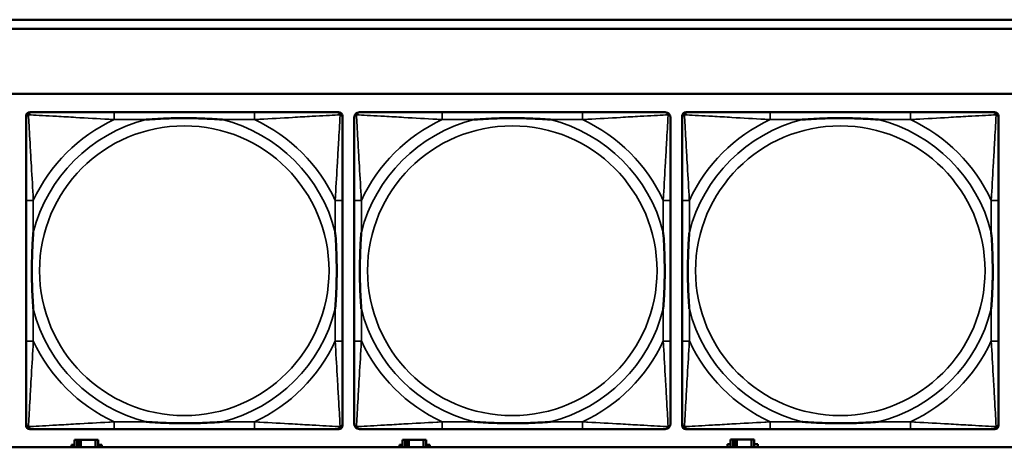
# Model space of a CAD drawing. Header units: inches. Extents: x 1.9 to 64.4, y 1.6 to 69.2.
# Tile 128 of 256: x 35.2 to 37.3, y 43.7 to 44.6. Entities that reach past the tile are written whole.
import ezdxf

# ---------------------------------------------------------------- set-up
doc = ezdxf.new("R2010")
doc.units = ezdxf.units.IN
doc.header["$MEASUREMENT"] = 0
doc.layers.add('Visible (ANSI)', color=7, linetype='Continuous', lineweight=50)
doc.layers.add('Visible Narrow (ANSI)', color=7, linetype='Continuous', lineweight=35)

msp = doc.modelspace()

# ---------------------------------------------------------------- linework, layer by layer
at = {"layer": 'Visible (ANSI)'}
for p, q in [((34.155, 44.5963), (45.17, 44.5963)), ((45.17, 44.5763), (34.155, 44.5763)), ((22.395, 44.4363), (45.17, 44.4363)), ((35.2338, 44.396), (35.2378, 44.396)), ((35.7204, 44.396), (35.4165, 44.396)), ((35.8992, 44.396), (35.9031, 44.396)), ((36.4304, 44.396), (36.1265, 44.396)), ((36.6538, 44.396), (36.6578, 44.396)), ((37.1404, 44.396), (36.8365, 44.396)), ((37.3192, 44.396), (37.3231, 44.396)), ((35.2259, 43.7189), (35.2259, 44.3881)), ((35.911, 44.3881), (35.911, 44.3842)), ((36.6459, 43.7189), (36.6459, 44.3881)), ((37.331, 44.3881), (37.331, 44.3842)), ((35.2259, 44.2055), (35.2259, 43.9015)), ((35.911, 43.9015), (35.911, 44.2055)), ((35.9359, 44.2055), (35.9359, 43.9015)), ((36.621, 43.9015), (36.621, 44.2055)), ((36.6459, 44.2055), (36.6459, 43.9015)), ((37.331, 43.9015), (37.331, 44.2055)), ((35.911, 43.7228), (35.911, 43.7189)), ((37.331, 43.7228), (37.331, 43.7189)), ((35.9031, 43.711), (35.2338, 43.711)), ((35.4165, 43.711), (35.7204, 43.711)), ((36.1265, 43.711), (36.4304, 43.711)), ((37.3231, 43.711), (36.6538, 43.711)), ((36.8365, 43.711), (37.1404, 43.711)), ((45.17, 43.6716), (22.395, 43.6716)), ((35.3244, 43.6716), (35.3244, 43.6771)), ((35.3244, 43.6771), (35.3309, 43.6771)), ((35.3367, 43.6876), (35.3309, 43.6876)), ((35.3309, 43.6876), (35.3309, 43.6716)), ((35.3367, 43.6876), (35.3407, 43.6876)), ((35.3367, 43.6716), (35.3367, 43.6876)), ((35.3407, 43.6716), (35.3407, 43.6876)), ((35.3407, 43.6876), (35.3448, 43.6876)), ((35.3448, 43.6876), (35.3448, 43.6716)), ((35.3448, 43.6876), (35.376, 43.6876)), ((35.376, 43.6876), (35.376, 43.6716)), ((35.3819, 43.6876), (35.376, 43.6876)), ((35.3819, 43.6716), (35.3819, 43.6876)), ((35.3819, 43.6771), (35.39, 43.6771)), ((35.39, 43.6771), (35.39, 43.6716)), ((36.0344, 43.6716), (36.0344, 43.6771)), ((36.0344, 43.6771), (36.0409, 43.6771)), ((36.0467, 43.6876), (36.0409, 43.6876)), ((36.0409, 43.6876), (36.0409, 43.6716)), ((36.0467, 43.6876), (36.0507, 43.6876)), ((36.0467, 43.6716), (36.0467, 43.6876)), ((36.0507, 43.6716), (36.0507, 43.6876)), ((36.0507, 43.6876), (36.0548, 43.6876)), ((36.0548, 43.6876), (36.0548, 43.6716)), ((36.0548, 43.6876), (36.086, 43.6876)), ((36.086, 43.6876), (36.086, 43.6716)), ((36.0919, 43.6876), (36.086, 43.6876)), ((36.0919, 43.6716), (36.0919, 43.6876)), ((36.0919, 43.6771), (36.1, 43.6771)), ((36.1, 43.6771), (36.1, 43.6716)), ((36.7444, 43.6716), (36.7444, 43.6781)), ((36.7444, 43.6781), (36.7509, 43.6781)), ((36.7567, 43.6886), (36.7509, 43.6886)), ((36.7509, 43.6886), (36.7509, 43.6716)), ((36.7567, 43.6886), (36.7607, 43.6886)), ((36.7567, 43.6716), (36.7567, 43.6886)), ((36.7607, 43.6716), (36.7607, 43.6886)), ((36.7607, 43.6886), (36.7648, 43.6886)), ((36.7648, 43.6886), (36.7648, 43.6716)), ((36.7648, 43.6886), (36.796, 43.6886)), ((36.796, 43.6886), (36.796, 43.6716)), ((36.8019, 43.6886), (36.796, 43.6886)), ((36.8019, 43.6716), (36.8019, 43.6886)), ((36.8019, 43.6781), (36.81, 43.6781)), ((36.81, 43.6781), (36.81, 43.6716))]:
    msp.add_line(p, q, dxfattribs=at)
for centre, radius, start, end in [((35.2338, 44.3881), 0.00787, 90, 180), ((35.2378, 44.3842), 0.0118, 90, 180), ((35.8992, 44.3842), 0.0118, 0, 90), ((35.9031, 44.3881), 0.00787, 0, 90), ((35.9478, 44.3842), 0.0118, 90, 180), ((36.6092, 44.3842), 0.0118, 0, 90), ((36.6538, 44.3881), 0.00787, 90, 180), ((36.6578, 44.3842), 0.0118, 90, 180), ((37.3192, 44.3842), 0.0118, 0, 90), ((37.3231, 44.3881), 0.00787, 0, 90), ((35.2378, 43.7228), 0.0118, 180, 270), ((35.2338, 43.7189), 0.00787, 180, 270), ((35.8992, 43.7228), 0.0118, 270, 360), ((35.9031, 43.7189), 0.00787, 270, 0), ((35.9478, 43.7228), 0.0118, 180, 270), ((36.6092, 43.7228), 0.0118, 270, 360), ((36.6578, 43.7228), 0.0118, 180, 270), ((36.6538, 43.7189), 0.00787, 180, 270), ((37.3192, 43.7228), 0.0118, 270, 360), ((37.3231, 43.7189), 0.00787, 270, 0)]:
    msp.add_arc(centre, radius, start, end, dxfattribs=at)
for points, knots in [([(35.4165, 44.396), (35.4129, 44.396), (35.4093, 44.396), (35.4057, 44.396), (35.3725, 44.396), (35.3388, 44.396), (35.308, 44.396), (35.281, 44.396), (35.2555, 44.396), (35.242, 44.396), (35.2404, 44.396), (35.239, 44.396), (35.2378, 44.396)], [0, 0, 0, 0, 0.0272471, 0.0272471, 0.0272471, 0.2790553, 0.2790553, 0.2790553, 0.4988354, 0.4988354, 0.4988354, 0.5252205, 0.5252205, 0.5252205, 0.5252205]), ([(35.8992, 44.396), (35.8843, 44.396), (35.8427, 44.396), (35.802, 44.396), (35.7755, 44.396), (35.7476, 44.396), (35.7204, 44.396)], [-0.5252205, -0.5252205, -0.5252205, -0.5252205, -0.20743, -0.20743, -0.20743, 0, 0, 0, 0]), ([(36.1265, 44.396), (36.1229, 44.396), (36.1193, 44.396), (36.1157, 44.396), (36.0825, 44.396), (36.0488, 44.396), (36.018, 44.396), (35.991, 44.396), (35.9655, 44.396), (35.952, 44.396), (35.9504, 44.396), (35.949, 44.396), (35.9478, 44.396)], [0, 0, 0, 0, 0.0272471, 0.0272471, 0.0272471, 0.2790553, 0.2790553, 0.2790553, 0.4988354, 0.4988354, 0.4988354, 0.5252205, 0.5252205, 0.5252205, 0.5252205]), ([(36.6092, 44.396), (36.5943, 44.396), (36.5527, 44.396), (36.512, 44.396), (36.4855, 44.396), (36.4576, 44.396), (36.4304, 44.396)], [-0.5252205, -0.5252205, -0.5252205, -0.5252205, -0.20743, -0.20743, -0.20743, 0, 0, 0, 0]), ([(36.8365, 44.396), (36.8329, 44.396), (36.8293, 44.396), (36.8257, 44.396), (36.7925, 44.396), (36.7588, 44.396), (36.728, 44.396), (36.701, 44.396), (36.6755, 44.396), (36.662, 44.396), (36.6604, 44.396), (36.659, 44.396), (36.6578, 44.396)], [0, 0, 0, 0, 0.0272471, 0.0272471, 0.0272471, 0.2790553, 0.2790553, 0.2790553, 0.4988354, 0.4988354, 0.4988354, 0.5252205, 0.5252205, 0.5252205, 0.5252205]), ([(37.3192, 44.396), (37.3043, 44.396), (37.2627, 44.396), (37.222, 44.396), (37.1955, 44.396), (37.1676, 44.396), (37.1404, 44.396)], [-0.5252205, -0.5252205, -0.5252205, -0.5252205, -0.20743, -0.20743, -0.20743, 0, 0, 0, 0]), ([(35.2259, 44.3842), (35.2259, 44.3693), (35.2259, 44.3277), (35.2259, 44.2871), (35.2259, 44.2605), (35.2259, 44.2327), (35.2259, 44.2055)], [-0.5252205, -0.5252205, -0.5252205, -0.5252205, -0.20743, -0.20743, -0.20743, 0, 0, 0, 0]), ([(35.4857, 44.3803), (35.4861, 44.3803), (35.4866, 44.3803), (35.5031, 44.3816), (35.5191, 44.3824), (35.5421, 44.3831), (35.5488, 44.3833), (35.558, 44.3834), (35.5604, 44.3834), (35.5645, 44.3834), (35.5661, 44.3834), (35.5693, 44.3834), (35.5708, 44.3834), (35.5744, 44.3834), (35.5764, 44.3834), (35.5826, 44.3834), (35.5867, 44.3833), (35.5964, 44.3831), (35.602, 44.3829), (35.6218, 44.3822), (35.6359, 44.3814), (35.6503, 44.3803), (35.6508, 44.3803), (35.6512, 44.3803)], [-0.416114, -0.416114, -0.416114, -0.416114, -0.4127691, -0.4127691, -0.2896446, -0.2896446, -0.2388934, -0.2388934, -0.2201881, -0.2201881, -0.2080204, -0.2080204, -0.196499, -0.196499, -0.1809939, -0.1809939, -0.149741, -0.149741, -0.1073162, -0.1073162, 0, 0, 0.0033356, 0.0033356, 0.0033356, 0.0033356]), ([(35.911, 44.2055), (35.911, 44.209), (35.911, 44.2126), (35.911, 44.2162), (35.911, 44.2494), (35.911, 44.2831), (35.911, 44.314), (35.911, 44.3409), (35.911, 44.3665), (35.911, 44.3799), (35.911, 44.3815), (35.911, 44.383), (35.911, 44.3842)], [0, 0, 0, 0, 0.0272471, 0.0272471, 0.0272471, 0.2790553, 0.2790553, 0.2790553, 0.4988354, 0.4988354, 0.4988354, 0.5252205, 0.5252205, 0.5252205, 0.5252205]), ([(35.9359, 44.3842), (35.9359, 44.3693), (35.9359, 44.3277), (35.9359, 44.2871), (35.9359, 44.2605), (35.9359, 44.2327), (35.9359, 44.2055)], [-0.5252205, -0.5252205, -0.5252205, -0.5252205, -0.20743, -0.20743, -0.20743, 0, 0, 0, 0]), ([(36.1957, 44.3803), (36.1961, 44.3803), (36.1966, 44.3803), (36.2131, 44.3816), (36.2291, 44.3824), (36.2521, 44.3831), (36.2588, 44.3833), (36.268, 44.3834), (36.2704, 44.3834), (36.2745, 44.3834), (36.2761, 44.3834), (36.2793, 44.3834), (36.2808, 44.3834), (36.2844, 44.3834), (36.2864, 44.3834), (36.2926, 44.3834), (36.2967, 44.3833), (36.3064, 44.3831), (36.312, 44.3829), (36.3318, 44.3822), (36.3459, 44.3814), (36.3603, 44.3803), (36.3608, 44.3803), (36.3612, 44.3803)], [-0.416114, -0.416114, -0.416114, -0.416114, -0.4127691, -0.4127691, -0.2896446, -0.2896446, -0.2388934, -0.2388934, -0.2201881, -0.2201881, -0.2080204, -0.2080204, -0.196499, -0.196499, -0.1809939, -0.1809939, -0.149741, -0.149741, -0.1073162, -0.1073162, 0, 0, 0.0033356, 0.0033356, 0.0033356, 0.0033356]), ([(36.621, 44.2055), (36.621, 44.209), (36.621, 44.2126), (36.621, 44.2162), (36.621, 44.2494), (36.621, 44.2831), (36.621, 44.314), (36.621, 44.3409), (36.621, 44.3665), (36.621, 44.3799), (36.621, 44.3815), (36.621, 44.383), (36.621, 44.3842)], [0, 0, 0, 0, 0.0272471, 0.0272471, 0.0272471, 0.2790553, 0.2790553, 0.2790553, 0.4988354, 0.4988354, 0.4988354, 0.5252205, 0.5252205, 0.5252205, 0.5252205]), ([(36.6459, 44.3842), (36.6459, 44.3693), (36.6459, 44.3277), (36.6459, 44.2871), (36.6459, 44.2605), (36.6459, 44.2327), (36.6459, 44.2055)], [-0.5252205, -0.5252205, -0.5252205, -0.5252205, -0.20743, -0.20743, -0.20743, 0, 0, 0, 0]), ([(36.9057, 44.3803), (36.9061, 44.3803), (36.9066, 44.3803), (36.9231, 44.3816), (36.9391, 44.3824), (36.9621, 44.3831), (36.9688, 44.3833), (36.978, 44.3834), (36.9804, 44.3834), (36.9845, 44.3834), (36.9861, 44.3834), (36.9893, 44.3834), (36.9908, 44.3834), (36.9944, 44.3834), (36.9964, 44.3834), (37.0026, 44.3834), (37.0067, 44.3833), (37.0164, 44.3831), (37.022, 44.3829), (37.0418, 44.3822), (37.0559, 44.3814), (37.0703, 44.3803), (37.0708, 44.3803), (37.0712, 44.3803)], [-0.416114, -0.416114, -0.416114, -0.416114, -0.4127691, -0.4127691, -0.2896446, -0.2896446, -0.2388934, -0.2388934, -0.2201881, -0.2201881, -0.2080204, -0.2080204, -0.196499, -0.196499, -0.1809939, -0.1809939, -0.149741, -0.149741, -0.1073162, -0.1073162, 0, 0, 0.0033356, 0.0033356, 0.0033356, 0.0033356]), ([(37.331, 44.2055), (37.331, 44.209), (37.331, 44.2126), (37.331, 44.2162), (37.331, 44.2494), (37.331, 44.2831), (37.331, 44.314), (37.331, 44.3409), (37.331, 44.3665), (37.331, 44.3799), (37.331, 44.3815), (37.331, 44.383), (37.331, 44.3842)], [0, 0, 0, 0, 0.0272471, 0.0272471, 0.0272471, 0.2790553, 0.2790553, 0.2790553, 0.4988354, 0.4988354, 0.4988354, 0.5252205, 0.5252205, 0.5252205, 0.5252205]), ([(35.2417, 43.9708), (35.2417, 43.9712), (35.2416, 43.9716), (35.2404, 43.9881), (35.2395, 44.0042), (35.2388, 44.0271), (35.2387, 44.0338), (35.2386, 44.043), (35.2385, 44.0455), (35.2385, 44.0496), (35.2385, 44.0512), (35.2385, 44.0543), (35.2385, 44.0558), (35.2385, 44.0594), (35.2385, 44.0615), (35.2386, 44.0676), (35.2387, 44.0718), (35.2389, 44.0815), (35.239, 44.0871), (35.2397, 44.1069), (35.2405, 44.1209), (35.2416, 44.1354), (35.2417, 44.1358), (35.2417, 44.1362)], [-0.416114, -0.416114, -0.416114, -0.416114, -0.4127691, -0.4127691, -0.2896446, -0.2896446, -0.2388934, -0.2388934, -0.2201881, -0.2201881, -0.2080204, -0.2080204, -0.196499, -0.196499, -0.1809939, -0.1809939, -0.149741, -0.149741, -0.1073162, -0.1073162, 0, 0, 0.0033356, 0.0033356, 0.0033356, 0.0033356]), ([(35.8952, 44.1362), (35.8953, 44.1358), (35.8953, 44.1354), (35.8965, 44.1189), (35.8974, 44.1028), (35.8981, 44.0799), (35.8982, 44.0732), (35.8984, 44.064), (35.8984, 44.0615), (35.8984, 44.0574), (35.8984, 44.0558), (35.8984, 44.0527), (35.8984, 44.0512), (35.8984, 44.0476), (35.8984, 44.0456), (35.8983, 44.0394), (35.8983, 44.0352), (35.8981, 44.0255), (35.8979, 44.0199), (35.8972, 44.0002), (35.8964, 43.9861), (35.8953, 43.9716), (35.8953, 43.9712), (35.8952, 43.9708)], [-0.416114, -0.416114, -0.416114, -0.416114, -0.4127691, -0.4127691, -0.2896446, -0.2896446, -0.2388934, -0.2388934, -0.2201881, -0.2201881, -0.2080204, -0.2080204, -0.196499, -0.196499, -0.1809939, -0.1809939, -0.149741, -0.149741, -0.1073162, -0.1073162, 0, 0, 0.0033356, 0.0033356, 0.0033356, 0.0033356]), ([(35.9517, 43.9708), (35.9517, 43.9712), (35.9516, 43.9716), (35.9504, 43.9881), (35.9495, 44.0042), (35.9488, 44.0271), (35.9487, 44.0338), (35.9486, 44.043), (35.9485, 44.0455), (35.9485, 44.0496), (35.9485, 44.0512), (35.9485, 44.0543), (35.9485, 44.0558), (35.9485, 44.0594), (35.9485, 44.0615), (35.9486, 44.0676), (35.9487, 44.0718), (35.9489, 44.0815), (35.949, 44.0871), (35.9497, 44.1069), (35.9505, 44.1209), (35.9516, 44.1354), (35.9517, 44.1358), (35.9517, 44.1362)], [-0.416114, -0.416114, -0.416114, -0.416114, -0.4127691, -0.4127691, -0.2896446, -0.2896446, -0.2388934, -0.2388934, -0.2201881, -0.2201881, -0.2080204, -0.2080204, -0.196499, -0.196499, -0.1809939, -0.1809939, -0.149741, -0.149741, -0.1073162, -0.1073162, 0, 0, 0.0033356, 0.0033356, 0.0033356, 0.0033356]), ([(36.6052, 44.1362), (36.6053, 44.1358), (36.6053, 44.1354), (36.6065, 44.1189), (36.6074, 44.1028), (36.6081, 44.0799), (36.6082, 44.0732), (36.6084, 44.064), (36.6084, 44.0615), (36.6084, 44.0574), (36.6084, 44.0558), (36.6084, 44.0527), (36.6084, 44.0512), (36.6084, 44.0476), (36.6084, 44.0456), (36.6083, 44.0394), (36.6083, 44.0352), (36.6081, 44.0255), (36.6079, 44.0199), (36.6072, 44.0002), (36.6064, 43.9861), (36.6053, 43.9716), (36.6053, 43.9712), (36.6052, 43.9708)], [-0.416114, -0.416114, -0.416114, -0.416114, -0.4127691, -0.4127691, -0.2896446, -0.2896446, -0.2388934, -0.2388934, -0.2201881, -0.2201881, -0.2080204, -0.2080204, -0.196499, -0.196499, -0.1809939, -0.1809939, -0.149741, -0.149741, -0.1073162, -0.1073162, 0, 0, 0.0033356, 0.0033356, 0.0033356, 0.0033356]), ([(36.6617, 43.9708), (36.6617, 43.9712), (36.6616, 43.9716), (36.6604, 43.9881), (36.6595, 44.0042), (36.6588, 44.0271), (36.6587, 44.0338), (36.6586, 44.043), (36.6585, 44.0455), (36.6585, 44.0496), (36.6585, 44.0512), (36.6585, 44.0543), (36.6585, 44.0558), (36.6585, 44.0594), (36.6585, 44.0615), (36.6586, 44.0676), (36.6587, 44.0718), (36.6589, 44.0815), (36.659, 44.0871), (36.6597, 44.1069), (36.6605, 44.1209), (36.6616, 44.1354), (36.6617, 44.1358), (36.6617, 44.1362)], [-0.416114, -0.416114, -0.416114, -0.416114, -0.4127691, -0.4127691, -0.2896446, -0.2896446, -0.2388934, -0.2388934, -0.2201881, -0.2201881, -0.2080204, -0.2080204, -0.196499, -0.196499, -0.1809939, -0.1809939, -0.149741, -0.149741, -0.1073162, -0.1073162, 0, 0, 0.0033356, 0.0033356, 0.0033356, 0.0033356]), ([(37.3152, 44.1362), (37.3153, 44.1358), (37.3153, 44.1354), (37.3165, 44.1189), (37.3174, 44.1028), (37.3181, 44.0799), (37.3182, 44.0732), (37.3184, 44.064), (37.3184, 44.0615), (37.3184, 44.0574), (37.3184, 44.0558), (37.3184, 44.0527), (37.3184, 44.0512), (37.3184, 44.0476), (37.3184, 44.0456), (37.3183, 44.0394), (37.3183, 44.0352), (37.3181, 44.0255), (37.3179, 44.0199), (37.3172, 44.0002), (37.3164, 43.9861), (37.3153, 43.9716), (37.3153, 43.9712), (37.3152, 43.9708)], [-0.416114, -0.416114, -0.416114, -0.416114, -0.4127691, -0.4127691, -0.2896446, -0.2896446, -0.2388934, -0.2388934, -0.2201881, -0.2201881, -0.2080204, -0.2080204, -0.196499, -0.196499, -0.1809939, -0.1809939, -0.149741, -0.149741, -0.1073162, -0.1073162, 0, 0, 0.0033356, 0.0033356, 0.0033356, 0.0033356]), ([(35.2259, 43.9015), (35.2259, 43.8743), (35.2259, 43.8465), (35.2259, 43.8199), (35.2259, 43.7793), (35.2259, 43.7377), (35.2259, 43.7228)], [3.9382945, 3.9382945, 3.9382945, 3.9382945, 4.1457245, 4.1457245, 4.1457245, 4.463515, 4.463515, 4.463515, 4.463515]), ([(35.911, 43.7228), (35.911, 43.7377), (35.911, 43.7793), (35.911, 43.8199), (35.911, 43.8465), (35.911, 43.8743), (35.911, 43.9015)], [-0.5252205, -0.5252205, -0.5252205, -0.5252205, -0.20743, -0.20743, -0.20743, 0, 0, 0, 0]), ([(35.9359, 43.9015), (35.9359, 43.8743), (35.9359, 43.8465), (35.9359, 43.8199), (35.9359, 43.7793), (35.9359, 43.7377), (35.9359, 43.7228)], [3.9382945, 3.9382945, 3.9382945, 3.9382945, 4.1457245, 4.1457245, 4.1457245, 4.463515, 4.463515, 4.463515, 4.463515]), ([(36.621, 43.7228), (36.621, 43.7377), (36.621, 43.7793), (36.621, 43.8199), (36.621, 43.8465), (36.621, 43.8743), (36.621, 43.9015)], [-0.5252205, -0.5252205, -0.5252205, -0.5252205, -0.20743, -0.20743, -0.20743, 0, 0, 0, 0]), ([(36.6459, 43.9015), (36.6459, 43.8743), (36.6459, 43.8465), (36.6459, 43.8199), (36.6459, 43.7793), (36.6459, 43.7377), (36.6459, 43.7228)], [3.9382945, 3.9382945, 3.9382945, 3.9382945, 4.1457245, 4.1457245, 4.1457245, 4.463515, 4.463515, 4.463515, 4.463515]), ([(37.331, 43.7228), (37.331, 43.7377), (37.331, 43.7793), (37.331, 43.8199), (37.331, 43.8465), (37.331, 43.8743), (37.331, 43.9015)], [-0.5252205, -0.5252205, -0.5252205, -0.5252205, -0.20743, -0.20743, -0.20743, 0, 0, 0, 0]), ([(35.6512, 43.7267), (35.6508, 43.7267), (35.6503, 43.7267), (35.6359, 43.7256), (35.6218, 43.7248), (35.602, 43.7241), (35.5964, 43.7239), (35.5867, 43.7237), (35.5826, 43.7236), (35.5764, 43.7236), (35.5744, 43.7236), (35.5708, 43.7236), (35.5693, 43.7236), (35.5661, 43.7236), (35.5645, 43.7236), (35.5604, 43.7236), (35.558, 43.7236), (35.5488, 43.7237), (35.5421, 43.7239), (35.5191, 43.7246), (35.5031, 43.7254), (35.4866, 43.7267), (35.4861, 43.7267), (35.4857, 43.7267)], [-0.4149464, -0.4149464, -0.4149464, -0.4149464, -0.41162, -0.41162, -0.3046026, -0.3046026, -0.2622958, -0.2622958, -0.23113, -0.23113, -0.215668, -0.215668, -0.2041787, -0.2041787, -0.1920448, -0.1920448, -0.1733916, -0.1733916, -0.1227817, -0.1227817, 0, 0, 0.0033356, 0.0033356, 0.0033356, 0.0033356]), ([(36.3612, 43.7267), (36.3608, 43.7267), (36.3603, 43.7267), (36.3459, 43.7256), (36.3318, 43.7248), (36.312, 43.7241), (36.3064, 43.7239), (36.2967, 43.7237), (36.2926, 43.7236), (36.2864, 43.7236), (36.2844, 43.7236), (36.2808, 43.7236), (36.2793, 43.7236), (36.2761, 43.7236), (36.2745, 43.7236), (36.2704, 43.7236), (36.268, 43.7236), (36.2588, 43.7237), (36.2521, 43.7239), (36.2291, 43.7246), (36.2131, 43.7254), (36.1966, 43.7267), (36.1961, 43.7267), (36.1957, 43.7267)], [-0.4149464, -0.4149464, -0.4149464, -0.4149464, -0.41162, -0.41162, -0.3046026, -0.3046026, -0.2622958, -0.2622958, -0.23113, -0.23113, -0.215668, -0.215668, -0.2041787, -0.2041787, -0.1920448, -0.1920448, -0.1733916, -0.1733916, -0.1227817, -0.1227817, 0, 0, 0.0033356, 0.0033356, 0.0033356, 0.0033356]), ([(37.0712, 43.7267), (37.0708, 43.7267), (37.0703, 43.7267), (37.0559, 43.7256), (37.0418, 43.7248), (37.022, 43.7241), (37.0164, 43.7239), (37.0067, 43.7237), (37.0026, 43.7236), (36.9964, 43.7236), (36.9944, 43.7236), (36.9908, 43.7236), (36.9893, 43.7236), (36.9861, 43.7236), (36.9845, 43.7236), (36.9804, 43.7236), (36.978, 43.7236), (36.9688, 43.7237), (36.9621, 43.7239), (36.9391, 43.7246), (36.9231, 43.7254), (36.9066, 43.7267), (36.9061, 43.7267), (36.9057, 43.7267)], [-0.4149464, -0.4149464, -0.4149464, -0.4149464, -0.41162, -0.41162, -0.3046026, -0.3046026, -0.2622958, -0.2622958, -0.23113, -0.23113, -0.215668, -0.215668, -0.2041787, -0.2041787, -0.1920448, -0.1920448, -0.1733916, -0.1733916, -0.1227817, -0.1227817, 0, 0, 0.0033356, 0.0033356, 0.0033356, 0.0033356]), ([(35.2378, 43.711), (35.2526, 43.711), (35.2942, 43.711), (35.3349, 43.711), (35.3614, 43.711), (35.3893, 43.711), (35.4165, 43.711)], [-0.5252205, -0.5252205, -0.5252205, -0.5252205, -0.20743, -0.20743, -0.20743, 0, 0, 0, 0]), ([(35.7204, 43.711), (35.7476, 43.711), (35.7755, 43.711), (35.802, 43.711), (35.8427, 43.711), (35.8843, 43.711), (35.8992, 43.711)], [3.9382945, 3.9382945, 3.9382945, 3.9382945, 4.1457245, 4.1457245, 4.1457245, 4.463515, 4.463515, 4.463515, 4.463515]), ([(35.9478, 43.711), (35.9626, 43.711), (36.0042, 43.711), (36.0449, 43.711), (36.0714, 43.711), (36.0993, 43.711), (36.1265, 43.711)], [-0.5252205, -0.5252205, -0.5252205, -0.5252205, -0.20743, -0.20743, -0.20743, 0, 0, 0, 0]), ([(36.4304, 43.711), (36.4576, 43.711), (36.4855, 43.711), (36.512, 43.711), (36.5527, 43.711), (36.5943, 43.711), (36.6092, 43.711)], [3.9382945, 3.9382945, 3.9382945, 3.9382945, 4.1457245, 4.1457245, 4.1457245, 4.463515, 4.463515, 4.463515, 4.463515]), ([(36.6578, 43.711), (36.6726, 43.711), (36.7142, 43.711), (36.7549, 43.711), (36.7814, 43.711), (36.8093, 43.711), (36.8365, 43.711)], [-0.5252205, -0.5252205, -0.5252205, -0.5252205, -0.20743, -0.20743, -0.20743, 0, 0, 0, 0]), ([(37.1404, 43.711), (37.1676, 43.711), (37.1955, 43.711), (37.222, 43.711), (37.2627, 43.711), (37.3043, 43.711), (37.3192, 43.711)], [3.9382945, 3.9382945, 3.9382945, 3.9382945, 4.1457245, 4.1457245, 4.1457245, 4.463515, 4.463515, 4.463515, 4.463515])]:
    msp.add_open_spline(points, degree=3, knots=knots, dxfattribs=at)
at = {"layer": 'Visible Narrow (ANSI)'}
for p, q in [((35.4165, 44.396), (35.4165, 44.3803)), ((35.7204, 44.396), (35.7204, 44.3803)), ((36.1265, 44.396), (36.1265, 44.3803)), ((36.4304, 44.396), (36.4304, 44.3803)), ((36.8365, 44.396), (36.8365, 44.3803)), ((37.1404, 44.396), (37.1404, 44.3803)), ((35.4165, 44.3803), (35.4857, 44.3803)), ((35.6512, 44.3803), (35.7204, 44.3803)), ((36.1265, 44.3803), (36.1957, 44.3803)), ((36.3612, 44.3803), (36.4304, 44.3803)), ((36.8365, 44.3803), (36.9057, 44.3803)), ((37.0712, 44.3803), (37.1404, 44.3803)), ((35.2417, 44.2055), (35.2259, 44.2055)), ((35.2417, 44.1362), (35.2417, 44.2055)), ((35.911, 44.2055), (35.8952, 44.2055)), ((35.8952, 44.2055), (35.8952, 44.1362)), ((35.9517, 44.2055), (35.9359, 44.2055)), ((35.9517, 44.1362), (35.9517, 44.2055)), ((36.621, 44.2055), (36.6052, 44.2055)), ((36.6052, 44.2055), (36.6052, 44.1362)), ((36.6617, 44.2055), (36.6459, 44.2055)), ((36.6617, 44.1362), (36.6617, 44.2055)), ((37.331, 44.2055), (37.3152, 44.2055)), ((37.3152, 44.2055), (37.3152, 44.1362)), ((35.2417, 43.9015), (35.2417, 43.9708)), ((35.8952, 43.9708), (35.8952, 43.9015)), ((35.9517, 43.9015), (35.9517, 43.9708)), ((36.6052, 43.9708), (36.6052, 43.9015)), ((36.6617, 43.9015), (36.6617, 43.9708)), ((37.3152, 43.9708), (37.3152, 43.9015)), ((35.2417, 43.9015), (35.2259, 43.9015)), ((35.911, 43.9015), (35.8952, 43.9015)), ((35.9517, 43.9015), (35.9359, 43.9015)), ((36.621, 43.9015), (36.6052, 43.9015)), ((36.6617, 43.9015), (36.6459, 43.9015)), ((37.331, 43.9015), (37.3152, 43.9015)), ((35.4165, 43.7267), (35.4165, 43.711)), ((35.4857, 43.7267), (35.4165, 43.7267)), ((35.7204, 43.7267), (35.6512, 43.7267)), ((35.7204, 43.7267), (35.7204, 43.711)), ((36.1265, 43.7267), (36.1265, 43.711)), ((36.1957, 43.7267), (36.1265, 43.7267)), ((36.4304, 43.7267), (36.3612, 43.7267)), ((36.4304, 43.7267), (36.4304, 43.711)), ((36.8365, 43.7267), (36.8365, 43.711)), ((36.9057, 43.7267), (36.8365, 43.7267)), ((37.1404, 43.7267), (37.0712, 43.7267)), ((37.1404, 43.7267), (37.1404, 43.711))]:
    msp.add_line(p, q, dxfattribs=at)
for centre in [(35.5685, 44.0535), (36.2785, 44.0535), (36.9885, 44.0535)]:
    msp.add_circle(centre, 0.3133, dxfattribs=at)
for centre, radius, start, end in [((35.5685, 44.0535), 0.3371, 104.2103, 165.7897), ((35.5685, 44.0535), 0.3604, 114.9407, 155.0593), ((35.5685, 44.0535), 0.3371, 14.2103, 75.7897), ((35.5685, 44.0535), 0.3604, 24.9407, 65.0593), ((36.2785, 44.0535), 0.3371, 104.2103, 165.7897), ((36.2785, 44.0535), 0.3604, 114.9407, 155.0593), ((36.2785, 44.0535), 0.3371, 14.2103, 75.7897), ((36.2785, 44.0535), 0.3604, 24.9407, 65.0593), ((36.9885, 44.0535), 0.3371, 104.2103, 165.7897), ((36.9885, 44.0535), 0.3604, 114.9407, 155.0593), ((36.9885, 44.0535), 0.3371, 14.2103, 75.7897), ((36.9885, 44.0535), 0.3604, 24.9407, 65.0593), ((35.5685, 44.0535), 0.3371, 194.2103, 255.7897), ((35.5685, 44.0535), 0.3371, 284.2103, 345.7897), ((36.2785, 44.0535), 0.3371, 194.2103, 255.7897), ((36.2785, 44.0535), 0.3371, 284.2103, 345.7897), ((36.9885, 44.0535), 0.3371, 194.2103, 255.7897), ((36.9885, 44.0535), 0.3371, 284.2103, 345.7897), ((35.5685, 44.0535), 0.3604, 204.9407, 245.0593), ((35.5685, 44.0535), 0.3604, 294.9407, 335.0593), ((36.2785, 44.0535), 0.3604, 204.9407, 245.0593), ((36.2785, 44.0535), 0.3604, 294.9407, 335.0593), ((36.9885, 44.0535), 0.3604, 204.9407, 245.0593), ((36.9885, 44.0535), 0.3604, 294.9407, 335.0593)]:
    msp.add_arc(centre, radius, start, end, dxfattribs=at)
for points, knots in [([(35.2312, 44.3907), (35.2314, 44.3913), (35.2316, 44.3919), (35.2322, 44.3929), (35.2325, 44.3934), (35.2331, 44.3941), (35.2333, 44.3944), (35.2338, 44.3947), (35.2339, 44.3948), (35.2343, 44.3951), (35.2345, 44.3952), (35.2352, 44.3955), (35.2356, 44.3957), (35.2366, 44.3959), (35.2371, 44.396), (35.2378, 44.396)], [-0.00012419, -0.00012419, -0.00012419, -0.00012419, 0.00449537, 0.00449537, 0.00977487, 0.00977487, 0.01307456, 0.01307456, 0.0147244, 0.0147244, 0.01736415, 0.01736415, 0.02158775, 0.02158775, 0.02627331, 0.02627331, 0.02627331, 0.02627331]), ([(35.8992, 44.396), (35.8998, 44.396), (35.9003, 44.3959), (35.9013, 44.3957), (35.9018, 44.3955), (35.9024, 44.3952), (35.9027, 44.3951), (35.903, 44.3948), (35.9032, 44.3947), (35.9036, 44.3944), (35.9038, 44.3941), (35.9044, 44.3934), (35.9048, 44.3929), (35.9053, 44.3919), (35.9055, 44.3913), (35.9057, 44.3907)], [-0.02627331, -0.02627331, -0.02627331, -0.02627331, -0.02158775, -0.02158775, -0.01736415, -0.01736415, -0.0147244, -0.0147244, -0.01307456, -0.01307456, -0.00977487, -0.00977487, -0.00449537, -0.00449537, 0.00012419, 0.00012419, 0.00012419, 0.00012419]), ([(35.9412, 44.3907), (35.9414, 44.3913), (35.9416, 44.3919), (35.9422, 44.3929), (35.9425, 44.3934), (35.9431, 44.3941), (35.9433, 44.3944), (35.9438, 44.3947), (35.9439, 44.3948), (35.9443, 44.3951), (35.9445, 44.3952), (35.9452, 44.3955), (35.9456, 44.3957), (35.9466, 44.3959), (35.9471, 44.396), (35.9478, 44.396)], [-0.00012419, -0.00012419, -0.00012419, -0.00012419, 0.00449537, 0.00449537, 0.00977487, 0.00977487, 0.01307456, 0.01307456, 0.0147244, 0.0147244, 0.01736415, 0.01736415, 0.02158775, 0.02158775, 0.02627331, 0.02627331, 0.02627331, 0.02627331]), ([(36.6092, 44.396), (36.6098, 44.396), (36.6103, 44.3959), (36.6113, 44.3957), (36.6118, 44.3955), (36.6124, 44.3952), (36.6127, 44.3951), (36.613, 44.3948), (36.6132, 44.3947), (36.6136, 44.3944), (36.6138, 44.3941), (36.6144, 44.3934), (36.6148, 44.3929), (36.6153, 44.3919), (36.6155, 44.3913), (36.6157, 44.3907)], [-0.02627331, -0.02627331, -0.02627331, -0.02627331, -0.02158775, -0.02158775, -0.01736415, -0.01736415, -0.0147244, -0.0147244, -0.01307456, -0.01307456, -0.00977487, -0.00977487, -0.00449537, -0.00449537, 0.00012419, 0.00012419, 0.00012419, 0.00012419]), ([(36.6512, 44.3907), (36.6514, 44.3913), (36.6516, 44.3919), (36.6522, 44.3929), (36.6525, 44.3934), (36.6531, 44.3941), (36.6533, 44.3944), (36.6538, 44.3947), (36.6539, 44.3948), (36.6543, 44.3951), (36.6545, 44.3952), (36.6552, 44.3955), (36.6556, 44.3957), (36.6566, 44.3959), (36.6571, 44.396), (36.6578, 44.396)], [-0.00012419, -0.00012419, -0.00012419, -0.00012419, 0.00449537, 0.00449537, 0.00977487, 0.00977487, 0.01307456, 0.01307456, 0.0147244, 0.0147244, 0.01736415, 0.01736415, 0.02158775, 0.02158775, 0.02627331, 0.02627331, 0.02627331, 0.02627331]), ([(37.3192, 44.396), (37.3198, 44.396), (37.3203, 44.3959), (37.3213, 44.3957), (37.3218, 44.3955), (37.3224, 44.3952), (37.3227, 44.3951), (37.323, 44.3948), (37.3232, 44.3947), (37.3236, 44.3944), (37.3238, 44.3941), (37.3244, 44.3934), (37.3248, 44.3929), (37.3253, 44.3919), (37.3255, 44.3913), (37.3257, 44.3907)], [-0.02627331, -0.02627331, -0.02627331, -0.02627331, -0.02158775, -0.02158775, -0.01736415, -0.01736415, -0.0147244, -0.0147244, -0.01307456, -0.01307456, -0.00977487, -0.00977487, -0.00449537, -0.00449537, 0.00012419, 0.00012419, 0.00012419, 0.00012419]), ([(35.2259, 44.3842), (35.2259, 44.3848), (35.226, 44.3854), (35.2263, 44.3864), (35.2264, 44.3868), (35.2268, 44.3875), (35.2269, 44.3877), (35.2272, 44.3881), (35.2273, 44.3882), (35.2276, 44.3886), (35.2278, 44.3889), (35.2286, 44.3895), (35.2291, 44.3898), (35.2301, 44.3903), (35.2306, 44.3906), (35.2312, 44.3907)], [-0.02627331, -0.02627331, -0.02627331, -0.02627331, -0.02158775, -0.02158775, -0.01736415, -0.01736415, -0.0147244, -0.0147244, -0.01307456, -0.01307456, -0.00977487, -0.00977487, -0.00449537, -0.00449537, 0.00012419, 0.00012419, 0.00012419, 0.00012419]), ([(35.2417, 44.2055), (35.2415, 44.2092), (35.2413, 44.213), (35.2398, 44.2403), (35.2383, 44.2645), (35.2361, 44.3024), (35.2353, 44.3164), (35.2333, 44.3516), (35.2322, 44.3718), (35.2314, 44.3872), (35.2313, 44.389), (35.2312, 44.3907)], [0, 0, 0, 0, 0.0278591, 0.0278591, 0.201273, 0.201273, 0.3066357, 0.3066357, 0.475216, 0.475216, 0.5007189, 0.5007189, 0.5007189, 0.5007189]), ([(35.2312, 44.3907), (35.2329, 44.3906), (35.2348, 44.3905), (35.2502, 44.3897), (35.2703, 44.3887), (35.3055, 44.3867), (35.3196, 44.3858), (35.3574, 44.3836), (35.3816, 44.3822), (35.409, 44.3807), (35.4127, 44.3805), (35.4165, 44.3803)], [-0.5007189, -0.5007189, -0.5007189, -0.5007189, -0.475216, -0.475216, -0.3066357, -0.3066357, -0.201273, -0.201273, -0.0278591, -0.0278591, 0, 0, 0, 0]), ([(35.7204, 44.3803), (35.7242, 44.3805), (35.7279, 44.3807), (35.7553, 44.3822), (35.7795, 44.3836), (35.8173, 44.3858), (35.8314, 44.3867), (35.8666, 44.3887), (35.8867, 44.3897), (35.9022, 44.3905), (35.904, 44.3906), (35.9057, 44.3907)], [0, 0, 0, 0, 0.0278591, 0.0278591, 0.201273, 0.201273, 0.3066357, 0.3066357, 0.475216, 0.475216, 0.5007189, 0.5007189, 0.5007189, 0.5007189]), ([(35.9057, 44.3907), (35.9056, 44.389), (35.9055, 44.3872), (35.9047, 44.3718), (35.9036, 44.3516), (35.9016, 44.3164), (35.9008, 44.3024), (35.8986, 44.2645), (35.8972, 44.2403), (35.8956, 44.213), (35.8954, 44.2092), (35.8952, 44.2055)], [-0.5007189, -0.5007189, -0.5007189, -0.5007189, -0.475216, -0.475216, -0.3066357, -0.3066357, -0.201273, -0.201273, -0.0278591, -0.0278591, 0, 0, 0, 0]), ([(35.9057, 44.3907), (35.9063, 44.3906), (35.9068, 44.3903), (35.9079, 44.3898), (35.9084, 44.3895), (35.9091, 44.3889), (35.9093, 44.3886), (35.9097, 44.3882), (35.9098, 44.3881), (35.91, 44.3877), (35.9102, 44.3875), (35.9105, 44.3868), (35.9107, 44.3864), (35.9109, 44.3854), (35.911, 44.3848), (35.911, 44.3842)], [-0.00012419, -0.00012419, -0.00012419, -0.00012419, 0.00449537, 0.00449537, 0.00977487, 0.00977487, 0.01307456, 0.01307456, 0.0147244, 0.0147244, 0.01736415, 0.01736415, 0.02158775, 0.02158775, 0.02627331, 0.02627331, 0.02627331, 0.02627331]), ([(35.9359, 44.3842), (35.9359, 44.3848), (35.936, 44.3854), (35.9363, 44.3864), (35.9364, 44.3868), (35.9368, 44.3875), (35.9369, 44.3877), (35.9372, 44.3881), (35.9373, 44.3882), (35.9376, 44.3886), (35.9378, 44.3889), (35.9386, 44.3895), (35.9391, 44.3898), (35.9401, 44.3903), (35.9406, 44.3906), (35.9412, 44.3907)], [-0.02627331, -0.02627331, -0.02627331, -0.02627331, -0.02158775, -0.02158775, -0.01736415, -0.01736415, -0.0147244, -0.0147244, -0.01307456, -0.01307456, -0.00977487, -0.00977487, -0.00449537, -0.00449537, 0.00012419, 0.00012419, 0.00012419, 0.00012419]), ([(35.9517, 44.2055), (35.9515, 44.2092), (35.9513, 44.213), (35.9498, 44.2403), (35.9483, 44.2645), (35.9461, 44.3024), (35.9453, 44.3164), (35.9433, 44.3516), (35.9422, 44.3718), (35.9414, 44.3872), (35.9413, 44.389), (35.9412, 44.3907)], [0, 0, 0, 0, 0.0278591, 0.0278591, 0.201273, 0.201273, 0.3066357, 0.3066357, 0.475216, 0.475216, 0.5007189, 0.5007189, 0.5007189, 0.5007189]), ([(35.9412, 44.3907), (35.9429, 44.3906), (35.9448, 44.3905), (35.9602, 44.3897), (35.9803, 44.3887), (36.0155, 44.3867), (36.0296, 44.3858), (36.0674, 44.3836), (36.0916, 44.3822), (36.119, 44.3807), (36.1227, 44.3805), (36.1265, 44.3803)], [-0.5007189, -0.5007189, -0.5007189, -0.5007189, -0.475216, -0.475216, -0.3066357, -0.3066357, -0.201273, -0.201273, -0.0278591, -0.0278591, 0, 0, 0, 0]), ([(36.4304, 44.3803), (36.4342, 44.3805), (36.4379, 44.3807), (36.4653, 44.3822), (36.4895, 44.3836), (36.5273, 44.3858), (36.5414, 44.3867), (36.5766, 44.3887), (36.5967, 44.3897), (36.6122, 44.3905), (36.614, 44.3906), (36.6157, 44.3907)], [0, 0, 0, 0, 0.0278591, 0.0278591, 0.201273, 0.201273, 0.3066357, 0.3066357, 0.475216, 0.475216, 0.5007189, 0.5007189, 0.5007189, 0.5007189]), ([(36.6157, 44.3907), (36.6156, 44.389), (36.6155, 44.3872), (36.6147, 44.3718), (36.6136, 44.3516), (36.6116, 44.3164), (36.6108, 44.3024), (36.6086, 44.2645), (36.6072, 44.2403), (36.6056, 44.213), (36.6054, 44.2092), (36.6052, 44.2055)], [-0.5007189, -0.5007189, -0.5007189, -0.5007189, -0.475216, -0.475216, -0.3066357, -0.3066357, -0.201273, -0.201273, -0.0278591, -0.0278591, 0, 0, 0, 0]), ([(36.6157, 44.3907), (36.6163, 44.3906), (36.6168, 44.3903), (36.6179, 44.3898), (36.6184, 44.3895), (36.6191, 44.3889), (36.6193, 44.3886), (36.6197, 44.3882), (36.6198, 44.3881), (36.62, 44.3877), (36.6202, 44.3875), (36.6205, 44.3868), (36.6207, 44.3864), (36.6209, 44.3854), (36.621, 44.3848), (36.621, 44.3842)], [-0.00012419, -0.00012419, -0.00012419, -0.00012419, 0.00449537, 0.00449537, 0.00977487, 0.00977487, 0.01307456, 0.01307456, 0.0147244, 0.0147244, 0.01736415, 0.01736415, 0.02158775, 0.02158775, 0.02627331, 0.02627331, 0.02627331, 0.02627331]), ([(36.6459, 44.3842), (36.6459, 44.3848), (36.646, 44.3854), (36.6463, 44.3864), (36.6464, 44.3868), (36.6468, 44.3875), (36.6469, 44.3877), (36.6472, 44.3881), (36.6473, 44.3882), (36.6476, 44.3886), (36.6478, 44.3889), (36.6486, 44.3895), (36.6491, 44.3898), (36.6501, 44.3903), (36.6506, 44.3906), (36.6512, 44.3907)], [-0.02627331, -0.02627331, -0.02627331, -0.02627331, -0.02158775, -0.02158775, -0.01736415, -0.01736415, -0.0147244, -0.0147244, -0.01307456, -0.01307456, -0.00977487, -0.00977487, -0.00449537, -0.00449537, 0.00012419, 0.00012419, 0.00012419, 0.00012419]), ([(36.6617, 44.2055), (36.6615, 44.2092), (36.6613, 44.213), (36.6598, 44.2403), (36.6583, 44.2645), (36.6561, 44.3024), (36.6553, 44.3164), (36.6533, 44.3516), (36.6522, 44.3718), (36.6514, 44.3872), (36.6513, 44.389), (36.6512, 44.3907)], [0, 0, 0, 0, 0.0278591, 0.0278591, 0.201273, 0.201273, 0.3066357, 0.3066357, 0.475216, 0.475216, 0.5007189, 0.5007189, 0.5007189, 0.5007189]), ([(36.6512, 44.3907), (36.6529, 44.3906), (36.6548, 44.3905), (36.6702, 44.3897), (36.6903, 44.3887), (36.7255, 44.3867), (36.7396, 44.3858), (36.7774, 44.3836), (36.8016, 44.3822), (36.829, 44.3807), (36.8327, 44.3805), (36.8365, 44.3803)], [-0.5007189, -0.5007189, -0.5007189, -0.5007189, -0.475216, -0.475216, -0.3066357, -0.3066357, -0.201273, -0.201273, -0.0278591, -0.0278591, 0, 0, 0, 0]), ([(37.1404, 44.3803), (37.1442, 44.3805), (37.1479, 44.3807), (37.1753, 44.3822), (37.1995, 44.3836), (37.2373, 44.3858), (37.2514, 44.3867), (37.2866, 44.3887), (37.3067, 44.3897), (37.3222, 44.3905), (37.324, 44.3906), (37.3257, 44.3907)], [0, 0, 0, 0, 0.0278591, 0.0278591, 0.201273, 0.201273, 0.3066357, 0.3066357, 0.475216, 0.475216, 0.5007189, 0.5007189, 0.5007189, 0.5007189]), ([(37.3257, 44.3907), (37.3256, 44.389), (37.3255, 44.3872), (37.3247, 44.3718), (37.3236, 44.3516), (37.3216, 44.3164), (37.3208, 44.3024), (37.3186, 44.2645), (37.3172, 44.2403), (37.3156, 44.213), (37.3154, 44.2092), (37.3152, 44.2055)], [-0.5007189, -0.5007189, -0.5007189, -0.5007189, -0.475216, -0.475216, -0.3066357, -0.3066357, -0.201273, -0.201273, -0.0278591, -0.0278591, 0, 0, 0, 0]), ([(37.3257, 44.3907), (37.3263, 44.3906), (37.3268, 44.3903), (37.3279, 44.3898), (37.3284, 44.3895), (37.3291, 44.3889), (37.3293, 44.3886), (37.3297, 44.3882), (37.3298, 44.3881), (37.33, 44.3877), (37.3302, 44.3875), (37.3305, 44.3868), (37.3307, 44.3864), (37.3309, 44.3854), (37.331, 44.3848), (37.331, 44.3842)], [-0.00012419, -0.00012419, -0.00012419, -0.00012419, 0.00449537, 0.00449537, 0.00977487, 0.00977487, 0.01307456, 0.01307456, 0.0147244, 0.0147244, 0.01736415, 0.01736415, 0.02158775, 0.02158775, 0.02627331, 0.02627331, 0.02627331, 0.02627331]), ([(35.2312, 43.7163), (35.2313, 43.718), (35.2314, 43.7198), (35.2322, 43.7352), (35.2333, 43.7554), (35.2353, 43.7906), (35.2361, 43.8046), (35.2383, 43.8425), (35.2398, 43.8667), (35.2413, 43.894), (35.2415, 43.8978), (35.2417, 43.9015)], [-4.4390134, -4.4390134, -4.4390134, -4.4390134, -4.4135105, -4.4135105, -4.2449302, -4.2449302, -4.1395675, -4.1395675, -3.9661536, -3.9661536, -3.9382945, -3.9382945, -3.9382945, -3.9382945]), ([(35.8952, 43.9015), (35.8954, 43.8978), (35.8956, 43.894), (35.8972, 43.8667), (35.8986, 43.8425), (35.9008, 43.8046), (35.9016, 43.7906), (35.9036, 43.7554), (35.9047, 43.7352), (35.9055, 43.7198), (35.9056, 43.718), (35.9057, 43.7163)], [0, 0, 0, 0, 0.0278591, 0.0278591, 0.201273, 0.201273, 0.3066357, 0.3066357, 0.475216, 0.475216, 0.5007189, 0.5007189, 0.5007189, 0.5007189]), ([(35.9412, 43.7163), (35.9413, 43.718), (35.9414, 43.7198), (35.9422, 43.7352), (35.9433, 43.7554), (35.9453, 43.7906), (35.9461, 43.8046), (35.9483, 43.8425), (35.9498, 43.8667), (35.9513, 43.894), (35.9515, 43.8978), (35.9517, 43.9015)], [-4.4390134, -4.4390134, -4.4390134, -4.4390134, -4.4135105, -4.4135105, -4.2449302, -4.2449302, -4.1395675, -4.1395675, -3.9661536, -3.9661536, -3.9382945, -3.9382945, -3.9382945, -3.9382945]), ([(36.6052, 43.9015), (36.6054, 43.8978), (36.6056, 43.894), (36.6072, 43.8667), (36.6086, 43.8425), (36.6108, 43.8046), (36.6116, 43.7906), (36.6136, 43.7554), (36.6147, 43.7352), (36.6155, 43.7198), (36.6156, 43.718), (36.6157, 43.7163)], [0, 0, 0, 0, 0.0278591, 0.0278591, 0.201273, 0.201273, 0.3066357, 0.3066357, 0.475216, 0.475216, 0.5007189, 0.5007189, 0.5007189, 0.5007189]), ([(36.6512, 43.7163), (36.6513, 43.718), (36.6514, 43.7198), (36.6522, 43.7352), (36.6533, 43.7554), (36.6553, 43.7906), (36.6561, 43.8046), (36.6583, 43.8425), (36.6598, 43.8667), (36.6613, 43.894), (36.6615, 43.8978), (36.6617, 43.9015)], [-4.4390134, -4.4390134, -4.4390134, -4.4390134, -4.4135105, -4.4135105, -4.2449302, -4.2449302, -4.1395675, -4.1395675, -3.9661536, -3.9661536, -3.9382945, -3.9382945, -3.9382945, -3.9382945]), ([(37.3152, 43.9015), (37.3154, 43.8978), (37.3156, 43.894), (37.3172, 43.8667), (37.3186, 43.8425), (37.3208, 43.8046), (37.3216, 43.7906), (37.3236, 43.7554), (37.3247, 43.7352), (37.3255, 43.7198), (37.3256, 43.718), (37.3257, 43.7163)], [0, 0, 0, 0, 0.0278591, 0.0278591, 0.201273, 0.201273, 0.3066357, 0.3066357, 0.475216, 0.475216, 0.5007189, 0.5007189, 0.5007189, 0.5007189]), ([(35.2312, 43.7163), (35.2306, 43.7164), (35.2301, 43.7167), (35.2291, 43.7172), (35.2286, 43.7175), (35.2278, 43.7181), (35.2276, 43.7184), (35.2273, 43.7188), (35.2272, 43.7189), (35.2269, 43.7193), (35.2268, 43.7195), (35.2264, 43.7202), (35.2263, 43.7206), (35.226, 43.7216), (35.2259, 43.7222), (35.2259, 43.7228)], [-0.00012419, -0.00012419, -0.00012419, -0.00012419, 0.00449537, 0.00449537, 0.00977487, 0.00977487, 0.01307456, 0.01307456, 0.0147244, 0.0147244, 0.01736415, 0.01736415, 0.02158775, 0.02158775, 0.02627331, 0.02627331, 0.02627331, 0.02627331]), ([(35.4165, 43.7267), (35.4127, 43.7265), (35.409, 43.7263), (35.3816, 43.7248), (35.3574, 43.7234), (35.3196, 43.7212), (35.3055, 43.7203), (35.2703, 43.7184), (35.2502, 43.7173), (35.2348, 43.7165), (35.2329, 43.7164), (35.2312, 43.7163)], [0, 0, 0, 0, 0.0278591, 0.0278591, 0.201273, 0.201273, 0.3066357, 0.3066357, 0.475216, 0.475216, 0.5007189, 0.5007189, 0.5007189, 0.5007189]), ([(35.2378, 43.711), (35.2371, 43.711), (35.2366, 43.7111), (35.2356, 43.7113), (35.2352, 43.7115), (35.2345, 43.7118), (35.2343, 43.7119), (35.2339, 43.7122), (35.2338, 43.7123), (35.2333, 43.7126), (35.2331, 43.7129), (35.2325, 43.7136), (35.2322, 43.7141), (35.2316, 43.7151), (35.2314, 43.7157), (35.2312, 43.7163)], [-0.02627331, -0.02627331, -0.02627331, -0.02627331, -0.02158775, -0.02158775, -0.01736415, -0.01736415, -0.0147244, -0.0147244, -0.01307456, -0.01307456, -0.00977487, -0.00977487, -0.00449537, -0.00449537, 0.00012419, 0.00012419, 0.00012419, 0.00012419]), ([(35.9057, 43.7163), (35.904, 43.7164), (35.9022, 43.7165), (35.8867, 43.7173), (35.8666, 43.7184), (35.8314, 43.7203), (35.8173, 43.7212), (35.7795, 43.7234), (35.7553, 43.7248), (35.7279, 43.7263), (35.7242, 43.7265), (35.7204, 43.7267)], [-4.4390134, -4.4390134, -4.4390134, -4.4390134, -4.4135105, -4.4135105, -4.2449302, -4.2449302, -4.1395675, -4.1395675, -3.9661536, -3.9661536, -3.9382945, -3.9382945, -3.9382945, -3.9382945]), ([(35.9057, 43.7163), (35.9055, 43.7157), (35.9053, 43.7151), (35.9048, 43.7141), (35.9044, 43.7136), (35.9038, 43.7129), (35.9036, 43.7126), (35.9032, 43.7123), (35.903, 43.7122), (35.9027, 43.7119), (35.9024, 43.7118), (35.9018, 43.7115), (35.9013, 43.7113), (35.9003, 43.7111), (35.8998, 43.711), (35.8992, 43.711)], [-0.00012419, -0.00012419, -0.00012419, -0.00012419, 0.00449537, 0.00449537, 0.00977487, 0.00977487, 0.01307456, 0.01307456, 0.0147244, 0.0147244, 0.01736415, 0.01736415, 0.02158775, 0.02158775, 0.02627331, 0.02627331, 0.02627331, 0.02627331]), ([(35.911, 43.7228), (35.911, 43.7222), (35.9109, 43.7216), (35.9107, 43.7206), (35.9105, 43.7202), (35.9102, 43.7195), (35.91, 43.7193), (35.9098, 43.7189), (35.9097, 43.7188), (35.9093, 43.7184), (35.9091, 43.7181), (35.9084, 43.7175), (35.9079, 43.7172), (35.9068, 43.7167), (35.9063, 43.7164), (35.9057, 43.7163)], [-0.02627331, -0.02627331, -0.02627331, -0.02627331, -0.02158775, -0.02158775, -0.01736415, -0.01736415, -0.0147244, -0.0147244, -0.01307456, -0.01307456, -0.00977487, -0.00977487, -0.00449537, -0.00449537, 0.00012419, 0.00012419, 0.00012419, 0.00012419]), ([(35.9412, 43.7163), (35.9406, 43.7164), (35.9401, 43.7167), (35.9391, 43.7172), (35.9386, 43.7175), (35.9378, 43.7181), (35.9376, 43.7184), (35.9373, 43.7188), (35.9372, 43.7189), (35.9369, 43.7193), (35.9368, 43.7195), (35.9364, 43.7202), (35.9363, 43.7206), (35.936, 43.7216), (35.9359, 43.7222), (35.9359, 43.7228)], [-0.00012419, -0.00012419, -0.00012419, -0.00012419, 0.00449537, 0.00449537, 0.00977487, 0.00977487, 0.01307456, 0.01307456, 0.0147244, 0.0147244, 0.01736415, 0.01736415, 0.02158775, 0.02158775, 0.02627331, 0.02627331, 0.02627331, 0.02627331]), ([(36.1265, 43.7267), (36.1227, 43.7265), (36.119, 43.7263), (36.0916, 43.7248), (36.0674, 43.7234), (36.0296, 43.7212), (36.0155, 43.7203), (35.9803, 43.7184), (35.9602, 43.7173), (35.9448, 43.7165), (35.9429, 43.7164), (35.9412, 43.7163)], [0, 0, 0, 0, 0.0278591, 0.0278591, 0.201273, 0.201273, 0.3066357, 0.3066357, 0.475216, 0.475216, 0.5007189, 0.5007189, 0.5007189, 0.5007189]), ([(35.9478, 43.711), (35.9471, 43.711), (35.9466, 43.7111), (35.9456, 43.7113), (35.9452, 43.7115), (35.9445, 43.7118), (35.9443, 43.7119), (35.9439, 43.7122), (35.9438, 43.7123), (35.9433, 43.7126), (35.9431, 43.7129), (35.9425, 43.7136), (35.9422, 43.7141), (35.9416, 43.7151), (35.9414, 43.7157), (35.9412, 43.7163)], [-0.02627331, -0.02627331, -0.02627331, -0.02627331, -0.02158775, -0.02158775, -0.01736415, -0.01736415, -0.0147244, -0.0147244, -0.01307456, -0.01307456, -0.00977487, -0.00977487, -0.00449537, -0.00449537, 0.00012419, 0.00012419, 0.00012419, 0.00012419]), ([(36.6157, 43.7163), (36.614, 43.7164), (36.6122, 43.7165), (36.5967, 43.7173), (36.5766, 43.7184), (36.5414, 43.7203), (36.5273, 43.7212), (36.4895, 43.7234), (36.4653, 43.7248), (36.4379, 43.7263), (36.4342, 43.7265), (36.4304, 43.7267)], [-4.4390134, -4.4390134, -4.4390134, -4.4390134, -4.4135105, -4.4135105, -4.2449302, -4.2449302, -4.1395675, -4.1395675, -3.9661536, -3.9661536, -3.9382945, -3.9382945, -3.9382945, -3.9382945]), ([(36.6157, 43.7163), (36.6155, 43.7157), (36.6153, 43.7151), (36.6148, 43.7141), (36.6144, 43.7136), (36.6138, 43.7129), (36.6136, 43.7126), (36.6132, 43.7123), (36.613, 43.7122), (36.6127, 43.7119), (36.6124, 43.7118), (36.6118, 43.7115), (36.6113, 43.7113), (36.6103, 43.7111), (36.6098, 43.711), (36.6092, 43.711)], [-0.00012419, -0.00012419, -0.00012419, -0.00012419, 0.00449537, 0.00449537, 0.00977487, 0.00977487, 0.01307456, 0.01307456, 0.0147244, 0.0147244, 0.01736415, 0.01736415, 0.02158775, 0.02158775, 0.02627331, 0.02627331, 0.02627331, 0.02627331]), ([(36.621, 43.7228), (36.621, 43.7222), (36.6209, 43.7216), (36.6207, 43.7206), (36.6205, 43.7202), (36.6202, 43.7195), (36.62, 43.7193), (36.6198, 43.7189), (36.6197, 43.7188), (36.6193, 43.7184), (36.6191, 43.7181), (36.6184, 43.7175), (36.6179, 43.7172), (36.6168, 43.7167), (36.6163, 43.7164), (36.6157, 43.7163)], [-0.02627331, -0.02627331, -0.02627331, -0.02627331, -0.02158775, -0.02158775, -0.01736415, -0.01736415, -0.0147244, -0.0147244, -0.01307456, -0.01307456, -0.00977487, -0.00977487, -0.00449537, -0.00449537, 0.00012419, 0.00012419, 0.00012419, 0.00012419]), ([(36.6512, 43.7163), (36.6506, 43.7164), (36.6501, 43.7167), (36.6491, 43.7172), (36.6486, 43.7175), (36.6478, 43.7181), (36.6476, 43.7184), (36.6473, 43.7188), (36.6472, 43.7189), (36.6469, 43.7193), (36.6468, 43.7195), (36.6464, 43.7202), (36.6463, 43.7206), (36.646, 43.7216), (36.6459, 43.7222), (36.6459, 43.7228)], [-0.00012419, -0.00012419, -0.00012419, -0.00012419, 0.00449537, 0.00449537, 0.00977487, 0.00977487, 0.01307456, 0.01307456, 0.0147244, 0.0147244, 0.01736415, 0.01736415, 0.02158775, 0.02158775, 0.02627331, 0.02627331, 0.02627331, 0.02627331]), ([(36.8365, 43.7267), (36.8327, 43.7265), (36.829, 43.7263), (36.8016, 43.7248), (36.7774, 43.7234), (36.7396, 43.7212), (36.7255, 43.7203), (36.6903, 43.7184), (36.6702, 43.7173), (36.6548, 43.7165), (36.6529, 43.7164), (36.6512, 43.7163)], [0, 0, 0, 0, 0.0278591, 0.0278591, 0.201273, 0.201273, 0.3066357, 0.3066357, 0.475216, 0.475216, 0.5007189, 0.5007189, 0.5007189, 0.5007189]), ([(36.6578, 43.711), (36.6571, 43.711), (36.6566, 43.7111), (36.6556, 43.7113), (36.6552, 43.7115), (36.6545, 43.7118), (36.6543, 43.7119), (36.6539, 43.7122), (36.6538, 43.7123), (36.6533, 43.7126), (36.6531, 43.7129), (36.6525, 43.7136), (36.6522, 43.7141), (36.6516, 43.7151), (36.6514, 43.7157), (36.6512, 43.7163)], [-0.02627331, -0.02627331, -0.02627331, -0.02627331, -0.02158775, -0.02158775, -0.01736415, -0.01736415, -0.0147244, -0.0147244, -0.01307456, -0.01307456, -0.00977487, -0.00977487, -0.00449537, -0.00449537, 0.00012419, 0.00012419, 0.00012419, 0.00012419]), ([(37.3257, 43.7163), (37.324, 43.7164), (37.3222, 43.7165), (37.3067, 43.7173), (37.2866, 43.7184), (37.2514, 43.7203), (37.2373, 43.7212), (37.1995, 43.7234), (37.1753, 43.7248), (37.1479, 43.7263), (37.1442, 43.7265), (37.1404, 43.7267)], [-4.4390134, -4.4390134, -4.4390134, -4.4390134, -4.4135105, -4.4135105, -4.2449302, -4.2449302, -4.1395675, -4.1395675, -3.9661536, -3.9661536, -3.9382945, -3.9382945, -3.9382945, -3.9382945]), ([(37.3257, 43.7163), (37.3255, 43.7157), (37.3253, 43.7151), (37.3248, 43.7141), (37.3244, 43.7136), (37.3238, 43.7129), (37.3236, 43.7126), (37.3232, 43.7123), (37.323, 43.7122), (37.3227, 43.7119), (37.3224, 43.7118), (37.3218, 43.7115), (37.3213, 43.7113), (37.3203, 43.7111), (37.3198, 43.711), (37.3192, 43.711)], [-0.00012419, -0.00012419, -0.00012419, -0.00012419, 0.00449537, 0.00449537, 0.00977487, 0.00977487, 0.01307456, 0.01307456, 0.0147244, 0.0147244, 0.01736415, 0.01736415, 0.02158775, 0.02158775, 0.02627331, 0.02627331, 0.02627331, 0.02627331]), ([(37.331, 43.7228), (37.331, 43.7222), (37.3309, 43.7216), (37.3307, 43.7206), (37.3305, 43.7202), (37.3302, 43.7195), (37.33, 43.7193), (37.3298, 43.7189), (37.3297, 43.7188), (37.3293, 43.7184), (37.3291, 43.7181), (37.3284, 43.7175), (37.3279, 43.7172), (37.3268, 43.7167), (37.3263, 43.7164), (37.3257, 43.7163)], [-0.02627331, -0.02627331, -0.02627331, -0.02627331, -0.02158775, -0.02158775, -0.01736415, -0.01736415, -0.0147244, -0.0147244, -0.01307456, -0.01307456, -0.00977487, -0.00977487, -0.00449537, -0.00449537, 0.00012419, 0.00012419, 0.00012419, 0.00012419])]:
    msp.add_open_spline(points, degree=3, knots=knots, dxfattribs=at)

doc.saveas('drawing.dxf')
